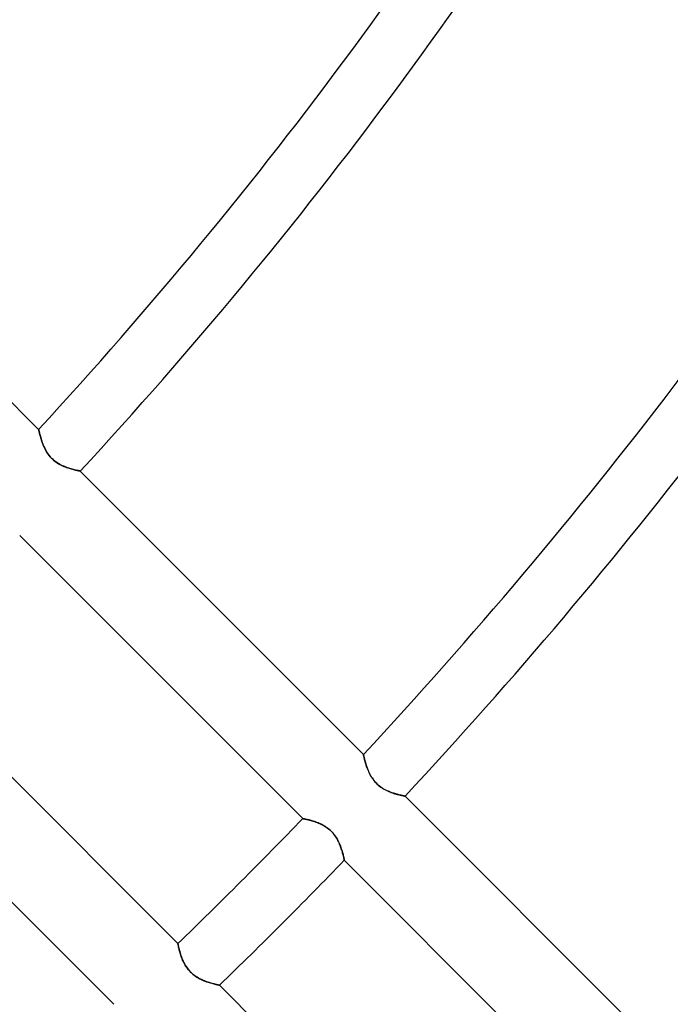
# Model space of a CAD drawing. Header units: millimetres. Extents: x -215 to 215, y -215 to 215.
# Tile 23 of 55: x 85 to 102, y -94 to -68. Entities that reach past the tile are written whole.
import ezdxf

# ---------------------------------------------------------------- set-up
doc = ezdxf.new("R2010")
doc.units = ezdxf.units.MM
doc.layers.add('MAIN-1', color=7, linetype='Continuous')
doc.layers.add('MAIN-2', color=7, linetype='Continuous')

msp = doc.modelspace()

# ---------------------------------------------------------------- linework, layer by layer
at = {"layer": 'MAIN-1'}
for radius, start, end in [(153.5, 270.00002, 89.99998), (152.5, 270.00002, 89.99998), (162, 179.99998, 0)]:
    msp.add_arc((0, 0), radius, start, end, dxfattribs=at)
for centre, major_axis, start_param, end_param in [((14.406, -154.868), (-93.223, 128.31), -1.570796, -1.004743), ((-26.653, 37.185), (-114.198, 157.18), -3.141593, -2.827433)]:
    msp.add_ellipse(centre, major_axis=major_axis, ratio=0.809017, start_param=start_param, end_param=end_param, dxfattribs=at)
at = {"layer": 'MAIN-2'}
for p, q in [((77.894, -71.424), (85.233, -78.763)), ((85.233, -78.763), (85.233, -78.764)), ((85.233, -78.764), (85.233, -78.763)), ((85.233, -78.764), (85.234, -78.768)), ((85.234, -78.769), (85.233, -78.764)), ((85.234, -78.768), (85.235, -78.775)), ((85.236, -78.776), (85.234, -78.769)), ((85.235, -78.775), (85.238, -78.785)), ((85.238, -78.786), (85.236, -78.776)), ((85.238, -78.785), (85.24, -78.798)), ((85.24, -78.798), (85.238, -78.786)), ((85.24, -78.798), (85.244, -78.813)), ((85.244, -78.813), (85.24, -78.798)), ((85.244, -78.813), (85.248, -78.83)), ((85.248, -78.831), (85.244, -78.813)), ((85.248, -78.83), (85.252, -78.85)), ((85.253, -78.851), (85.248, -78.831)), ((85.252, -78.85), (85.258, -78.872)), ((85.258, -78.873), (85.253, -78.851)), ((85.258, -78.872), (85.264, -78.895)), ((85.264, -78.897), (85.258, -78.873)), ((85.264, -78.895), (85.27, -78.921)), ((85.271, -78.923), (85.264, -78.897)), ((85.27, -78.921), (85.278, -78.948)), ((85.278, -78.95), (85.271, -78.923)), ((85.278, -78.948), (85.286, -78.977)), ((85.286, -78.979), (85.278, -78.95)), ((85.286, -78.977), (85.295, -79.007)), ((85.295, -79.009), (85.286, -78.979)), ((85.295, -79.007), (85.305, -79.038)), ((85.305, -79.04), (85.295, -79.009)), ((85.305, -79.038), (85.315, -79.069)), ((85.316, -79.072), (85.305, -79.04)), ((85.315, -79.069), (85.327, -79.102)), ((85.327, -79.105), (85.316, -79.072)), ((85.327, -79.102), (85.339, -79.135)), ((85.34, -79.138), (85.327, -79.105)), ((85.339, -79.135), (85.352, -79.168)), ((85.353, -79.171), (85.34, -79.138)), ((85.352, -79.168), (85.366, -79.202)), ((85.368, -79.205), (85.353, -79.171)), ((85.366, -79.202), (85.382, -79.236)), ((85.384, -79.239), (85.368, -79.205)), ((85.382, -79.236), (85.399, -79.27)), ((85.4, -79.273), (85.384, -79.239)), ((85.399, -79.27), (85.417, -79.305)), ((85.419, -79.307), (85.4, -79.273)), ((85.417, -79.305), (85.437, -79.339)), ((85.438, -79.341), (85.419, -79.307)), ((85.437, -79.339), (85.458, -79.373)), ((85.459, -79.375), (85.438, -79.341)), ((85.458, -79.373), (85.481, -79.406)), ((85.482, -79.408), (85.459, -79.375)), ((85.481, -79.406), (85.506, -79.439)), ((85.507, -79.44), (85.482, -79.408)), ((85.506, -79.439), (85.532, -79.47)), ((85.532, -79.471), (85.507, -79.44)), ((85.532, -79.47), (85.559, -79.501)), ((85.56, -79.501), (85.532, -79.471)), ((85.559, -79.501), (85.588, -79.529)), ((85.588, -79.53), (85.56, -79.501)), ((85.588, -79.529), (85.618, -79.557)), ((85.618, -79.557), (85.588, -79.53)), ((85.618, -79.557), (85.65, -79.583)), ((85.649, -79.583), (85.618, -79.557)), ((85.681, -79.607), (85.649, -79.583)), ((85.65, -79.583), (85.683, -79.608)), ((85.714, -79.63), (85.681, -79.607)), ((85.683, -79.608), (85.716, -79.631)), ((85.748, -79.65), (85.714, -79.63)), ((85.716, -79.631), (85.75, -79.652)), ((85.781, -79.67), (85.748, -79.65)), ((85.75, -79.652), (85.784, -79.672)), ((85.815, -79.688), (85.781, -79.67)), ((85.784, -79.672), (85.819, -79.69)), ((85.849, -79.704), (85.815, -79.688)), ((85.819, -79.69), (85.853, -79.706)), ((85.882, -79.719), (85.849, -79.704)), ((85.853, -79.706), (85.888, -79.721)), ((85.916, -79.733), (85.882, -79.719)), ((85.888, -79.721), (85.921, -79.735)), ((85.949, -79.745), (85.916, -79.733)), ((85.921, -79.735), (85.955, -79.748)), ((85.981, -79.757), (85.949, -79.745)), ((85.955, -79.748), (85.988, -79.759)), ((86.013, -79.768), (85.981, -79.757)), ((85.988, -79.759), (86.02, -79.77)), ((86.045, -79.778), (86.013, -79.768)), ((86.02, -79.77), (86.051, -79.78)), ((86.075, -79.787), (86.045, -79.778)), ((86.051, -79.78), (86.08, -79.788)), ((86.104, -79.795), (86.075, -79.787)), ((86.08, -79.788), (86.109, -79.796)), ((86.133, -79.802), (86.104, -79.795)), ((86.109, -79.796), (86.136, -79.803)), ((86.159, -79.809), (86.133, -79.802)), ((86.136, -79.803), (86.162, -79.81)), ((86.184, -79.815), (86.159, -79.809)), ((86.162, -79.81), (86.186, -79.816)), ((86.207, -79.82), (86.184, -79.815)), ((86.186, -79.816), (86.209, -79.821)), ((86.228, -79.825), (86.207, -79.82)), ((86.209, -79.821), (86.229, -79.825)), ((86.247, -79.829), (86.228, -79.825)), ((86.229, -79.825), (86.248, -79.829)), ((86.264, -79.832), (86.247, -79.829)), ((86.248, -79.829), (86.265, -79.833)), ((86.278, -79.835), (86.264, -79.832)), ((86.265, -79.833), (86.279, -79.835)), ((86.29, -79.838), (86.278, -79.835)), ((86.279, -79.835), (86.291, -79.838)), ((86.3, -79.84), (86.29, -79.838)), ((86.291, -79.838), (86.3, -79.84)), ((86.3, -79.84), (86.307, -79.841)), ((86.306, -79.841), (86.3, -79.84)), ((86.311, -79.842), (86.306, -79.841)), ((86.307, -79.841), (86.311, -79.842)), ((86.311, -79.842), (86.312, -79.842)), ((86.312, -79.842), (86.311, -79.842)), ((86.312, -79.842), (93.65, -87.18)), ((92.076, -88.841), (84.742, -81.507)), ((81.507, -84.742), (88.841, -92.076)), ((87.18, -93.65), (79.842, -86.312)), ((93.65, -87.18), (93.65, -87.181)), ((93.65, -87.181), (93.65, -87.18)), ((93.65, -87.181), (93.651, -87.185)), ((93.651, -87.186), (93.65, -87.181)), ((93.651, -87.185), (93.652, -87.192)), ((93.652, -87.193), (93.651, -87.186)), ((93.652, -87.192), (93.655, -87.202)), ((93.655, -87.203), (93.652, -87.193)), ((93.655, -87.202), (93.657, -87.215)), ((93.657, -87.215), (93.655, -87.203)), ((93.657, -87.215), (93.661, -87.23)), ((93.661, -87.23), (93.657, -87.215)), ((93.661, -87.23), (93.665, -87.247)), ((93.665, -87.248), (93.661, -87.23)), ((93.665, -87.247), (93.669, -87.267)), ((93.67, -87.268), (93.665, -87.248)), ((93.669, -87.267), (93.675, -87.289)), ((93.675, -87.29), (93.67, -87.268)), ((93.675, -87.289), (93.681, -87.312)), ((93.681, -87.314), (93.675, -87.29)), ((93.681, -87.312), (93.687, -87.338)), ((93.688, -87.339), (93.681, -87.314)), ((93.687, -87.338), (93.695, -87.365)), ((93.695, -87.367), (93.688, -87.339)), ((93.695, -87.365), (93.703, -87.394)), ((93.703, -87.395), (93.695, -87.367)), ((93.703, -87.394), (93.712, -87.424)), ((93.712, -87.425), (93.703, -87.395)), ((93.712, -87.424), (93.721, -87.454)), ((93.722, -87.457), (93.712, -87.425)), ((93.721, -87.454), (93.732, -87.486)), ((93.733, -87.489), (93.722, -87.457)), ((93.732, -87.486), (93.743, -87.519)), ((93.744, -87.521), (93.733, -87.489)), ((93.743, -87.519), (93.755, -87.552)), ((93.757, -87.555), (93.744, -87.521)), ((93.755, -87.552), (93.769, -87.585)), ((93.77, -87.588), (93.757, -87.555)), ((93.769, -87.585), (93.783, -87.619)), ((93.785, -87.622), (93.77, -87.588)), ((93.783, -87.619), (93.799, -87.653)), ((93.8, -87.656), (93.785, -87.622)), ((93.799, -87.653), (93.815, -87.687)), ((93.817, -87.69), (93.8, -87.656)), ((93.815, -87.687), (93.834, -87.721)), ((93.835, -87.724), (93.817, -87.69)), ((93.834, -87.721), (93.853, -87.756)), ((93.855, -87.758), (93.835, -87.724)), ((93.853, -87.756), (93.875, -87.789)), ((93.876, -87.791), (93.855, -87.758)), ((93.875, -87.789), (93.898, -87.823)), ((93.899, -87.824), (93.876, -87.791)), ((93.898, -87.823), (93.922, -87.855)), ((93.923, -87.857), (93.899, -87.824)), ((93.922, -87.855), (93.948, -87.887)), ((93.949, -87.888), (93.923, -87.857)), ((93.948, -87.887), (93.976, -87.917)), ((93.976, -87.918), (93.949, -87.888)), ((93.976, -87.917), (94.005, -87.946)), ((94.005, -87.946), (93.976, -87.918)), ((94.005, -87.946), (94.035, -87.974)), ((94.035, -87.973), (94.005, -87.946)), ((94.066, -87.999), (94.035, -87.973)), ((94.035, -87.974), (94.067, -88)), ((94.098, -88.024), (94.066, -87.999)), ((94.067, -88), (94.1, -88.025)), ((94.131, -88.046), (94.098, -88.024)), ((94.1, -88.025), (94.133, -88.047)), ((94.164, -88.067), (94.131, -88.046)), ((94.133, -88.047), (94.167, -88.069)), ((94.198, -88.086), (94.164, -88.067)), ((94.167, -88.069), (94.201, -88.088)), ((94.232, -88.104), (94.198, -88.086)), ((94.201, -88.088), (94.236, -88.106)), ((94.265, -88.12), (94.232, -88.104)), ((94.236, -88.106), (94.27, -88.123)), ((94.299, -88.135), (94.265, -88.12)), ((94.27, -88.123), (94.304, -88.138)), ((94.332, -88.149), (94.299, -88.135)), ((94.304, -88.138), (94.338, -88.152)), ((94.365, -88.162), (94.332, -88.149)), ((94.338, -88.152), (94.372, -88.164)), ((94.398, -88.174), (94.365, -88.162)), ((94.372, -88.164), (94.404, -88.176)), ((94.43, -88.185), (94.398, -88.174)), ((94.404, -88.176), (94.436, -88.187)), ((94.461, -88.194), (94.43, -88.185)), ((94.436, -88.187), (94.467, -88.196)), ((94.492, -88.203), (94.461, -88.194)), ((94.467, -88.196), (94.497, -88.205)), ((94.521, -88.212), (94.492, -88.203)), ((94.497, -88.205), (94.526, -88.213)), ((94.549, -88.219), (94.521, -88.212)), ((94.526, -88.213), (94.553, -88.22)), ((94.576, -88.226), (94.549, -88.219)), ((94.553, -88.22), (94.579, -88.227)), ((94.601, -88.232), (94.576, -88.226)), ((94.579, -88.227), (94.603, -88.232)), ((94.624, -88.237), (94.601, -88.232)), ((94.603, -88.232), (94.626, -88.237)), ((94.645, -88.242), (94.624, -88.237)), ((94.626, -88.237), (94.646, -88.242)), ((94.664, -88.246), (94.645, -88.242)), ((94.646, -88.242), (94.665, -88.246)), ((94.681, -88.249), (94.664, -88.246)), ((94.665, -88.246), (94.681, -88.249)), ((94.681, -88.249), (94.696, -88.252)), ((94.695, -88.252), (94.681, -88.249)), ((94.707, -88.255), (94.695, -88.252)), ((94.696, -88.252), (94.707, -88.255)), ((94.707, -88.255), (94.717, -88.256)), ((94.716, -88.256), (94.707, -88.255)), ((94.723, -88.258), (94.716, -88.256)), ((94.717, -88.256), (94.723, -88.258)), ((94.723, -88.258), (94.727, -88.258)), ((94.727, -88.258), (94.723, -88.258)), ((94.727, -88.258), (94.729, -88.259)), ((94.729, -88.259), (94.727, -88.258)), ((94.729, -88.259), (102.066, -95.596)), ((92.077, -88.841), (92.076, -88.841)), ((92.076, -88.841), (92.077, -88.841)), ((92.081, -88.842), (92.077, -88.841)), ((92.077, -88.841), (92.082, -88.842)), ((92.087, -88.843), (92.081, -88.842)), ((92.082, -88.842), (92.09, -88.843)), ((92.095, -88.844), (92.087, -88.843)), ((92.09, -88.843), (92.101, -88.846)), ((92.106, -88.847), (92.095, -88.844)), ((92.101, -88.846), (92.115, -88.849)), ((92.12, -88.849), (92.106, -88.847)), ((92.115, -88.849), (92.132, -88.852)), ((92.135, -88.853), (92.12, -88.849)), ((92.132, -88.852), (92.152, -88.856)), ((92.152, -88.856), (92.135, -88.853)), ((92.172, -88.861), (92.152, -88.856)), ((92.152, -88.856), (92.174, -88.861)), ((92.193, -88.866), (92.172, -88.861)), ((92.174, -88.861), (92.198, -88.867)), ((92.215, -88.871), (92.193, -88.866)), ((92.198, -88.867), (92.225, -88.873)), ((92.24, -88.877), (92.215, -88.871)), ((92.225, -88.873), (92.254, -88.881)), ((92.265, -88.884), (92.24, -88.877)), ((92.254, -88.881), (92.284, -88.889)), ((92.292, -88.891), (92.265, -88.884)), ((92.284, -88.889), (92.316, -88.898)), ((92.321, -88.899), (92.292, -88.891)), ((92.316, -88.898), (92.349, -88.908)), ((92.35, -88.908), (92.321, -88.899)), ((92.349, -88.908), (92.383, -88.919)), ((92.38, -88.918), (92.35, -88.908)), ((92.41, -88.928), (92.38, -88.918)), ((92.383, -88.919), (92.418, -88.931)), ((92.441, -88.939), (92.41, -88.928)), ((92.418, -88.931), (92.454, -88.944)), ((92.473, -88.952), (92.441, -88.939)), ((92.454, -88.944), (92.489, -88.958)), ((92.505, -88.965), (92.473, -88.952)), ((92.489, -88.958), (92.526, -88.974)), ((92.536, -88.979), (92.505, -88.965)), ((92.526, -88.974), (92.562, -88.991)), ((92.568, -88.994), (92.536, -88.979)), ((92.562, -88.991), (92.599, -89.01)), ((92.6, -89.011), (92.568, -88.994)), ((92.599, -89.01), (92.636, -89.031)), ((92.632, -89.029), (92.6, -89.011)), ((92.663, -89.048), (92.632, -89.029)), ((92.636, -89.031), (92.672, -89.053)), ((92.694, -89.068), (92.663, -89.048)), ((92.672, -89.053), (92.708, -89.078)), ((92.725, -89.09), (92.694, -89.068)), ((92.708, -89.078), (92.743, -89.104)), ((92.755, -89.114), (92.725, -89.09)), ((92.743, -89.104), (92.776, -89.132)), ((92.784, -89.139), (92.755, -89.114)), ((92.776, -89.132), (92.808, -89.162)), ((92.811, -89.165), (92.784, -89.139)), ((92.808, -89.162), (92.839, -89.193)), ((92.838, -89.192), (92.811, -89.165)), ((92.863, -89.22), (92.838, -89.192)), ((92.839, -89.193), (92.868, -89.226)), ((92.887, -89.249), (92.863, -89.22)), ((92.868, -89.226), (92.896, -89.261)), ((92.91, -89.279), (92.887, -89.249)), ((92.896, -89.261), (92.921, -89.296)), ((92.931, -89.31), (92.91, -89.279)), ((92.921, -89.296), (92.945, -89.332)), ((92.951, -89.342), (92.931, -89.31)), ((92.945, -89.332), (92.967, -89.369)), ((92.969, -89.373), (92.951, -89.342)), ((92.967, -89.369), (92.987, -89.406)), ((92.986, -89.405), (92.969, -89.373)), ((93.002, -89.436), (92.986, -89.405)), ((92.987, -89.406), (93.005, -89.443)), ((93.017, -89.468), (93.002, -89.436)), ((93.005, -89.443), (93.022, -89.479)), ((93.031, -89.499), (93.017, -89.468)), ((93.022, -89.479), (93.038, -89.516)), ((93.043, -89.53), (93.031, -89.499)), ((93.038, -89.516), (93.052, -89.552)), ((93.055, -89.561), (93.043, -89.53)), ((93.052, -89.552), (93.065, -89.587)), ((93.066, -89.592), (93.055, -89.561)), ((93.065, -89.587), (93.076, -89.622)), ((93.076, -89.622), (93.066, -89.592)), ((93.086, -89.651), (93.076, -89.622)), ((93.076, -89.622), (93.087, -89.655)), ((93.095, -89.679), (93.086, -89.651)), ((93.087, -89.655), (93.097, -89.687)), ((93.103, -89.707), (93.095, -89.679)), ((93.097, -89.687), (93.106, -89.718)), ((93.11, -89.733), (93.103, -89.707)), ((93.106, -89.718), (93.114, -89.747)), ((93.117, -89.759), (93.11, -89.733)), ((93.114, -89.747), (93.121, -89.774)), ((93.123, -89.783), (93.117, -89.759)), ((93.121, -89.774), (93.127, -89.8)), ((93.129, -89.805), (93.123, -89.783)), ((93.127, -89.8), (93.133, -89.824)), ((93.133, -89.825), (93.129, -89.805)), ((93.133, -89.824), (93.138, -89.845)), ((93.138, -89.844), (93.133, -89.825)), ((93.142, -89.861), (93.138, -89.844)), ((93.138, -89.845), (93.142, -89.864)), ((93.145, -89.876), (93.142, -89.861)), ((93.142, -89.864), (93.146, -89.88)), ((93.148, -89.889), (93.145, -89.876)), ((93.146, -89.88), (93.149, -89.894)), ((93.15, -89.9), (93.148, -89.889)), ((93.149, -89.894), (93.151, -89.905)), ((93.152, -89.908), (93.15, -89.9)), ((93.151, -89.905), (93.153, -89.913)), ((93.153, -89.914), (93.152, -89.908)), ((93.153, -89.913), (93.154, -89.917)), ((93.154, -89.918), (93.153, -89.914)), ((93.154, -89.917), (93.154, -89.919)), ((93.154, -89.919), (93.154, -89.918)), ((100.488, -97.253), (93.154, -89.919)), ((88.841, -92.076), (88.841, -92.077)), ((88.841, -92.077), (88.841, -92.076)), ((88.841, -92.077), (88.842, -92.082)), ((88.842, -92.081), (88.841, -92.077)), ((88.843, -92.087), (88.842, -92.081)), ((88.842, -92.082), (88.843, -92.09)), ((88.844, -92.095), (88.843, -92.087)), ((88.843, -92.09), (88.846, -92.101)), ((88.847, -92.106), (88.844, -92.095)), ((88.846, -92.101), (88.849, -92.115)), ((88.849, -92.12), (88.847, -92.106)), ((88.849, -92.115), (88.852, -92.132)), ((88.853, -92.135), (88.849, -92.12)), ((88.852, -92.132), (88.856, -92.152)), ((88.856, -92.152), (88.853, -92.135)), ((88.856, -92.152), (88.861, -92.174)), ((88.861, -92.172), (88.856, -92.152)), ((88.866, -92.193), (88.861, -92.172)), ((88.861, -92.174), (88.867, -92.198)), ((88.871, -92.215), (88.866, -92.193)), ((88.867, -92.198), (88.873, -92.225)), ((88.877, -92.24), (88.871, -92.215)), ((88.873, -92.225), (88.881, -92.254)), ((88.884, -92.265), (88.877, -92.24)), ((88.881, -92.254), (88.889, -92.284)), ((88.891, -92.292), (88.884, -92.265)), ((88.889, -92.284), (88.898, -92.316)), ((88.899, -92.321), (88.891, -92.292)), ((88.898, -92.316), (88.908, -92.349)), ((88.908, -92.35), (88.899, -92.321)), ((88.908, -92.349), (88.919, -92.383)), ((88.918, -92.38), (88.908, -92.35)), ((88.928, -92.41), (88.918, -92.38)), ((88.919, -92.383), (88.931, -92.418)), ((88.939, -92.441), (88.928, -92.41)), ((88.931, -92.418), (88.944, -92.454)), ((88.952, -92.473), (88.939, -92.441)), ((88.944, -92.454), (88.958, -92.489)), ((88.965, -92.505), (88.952, -92.473)), ((88.958, -92.489), (88.974, -92.526)), ((88.979, -92.536), (88.965, -92.505)), ((88.974, -92.526), (88.991, -92.562)), ((88.994, -92.568), (88.979, -92.536)), ((88.991, -92.562), (89.01, -92.599)), ((89.011, -92.6), (88.994, -92.568)), ((89.01, -92.599), (89.031, -92.636)), ((89.029, -92.632), (89.011, -92.6)), ((89.048, -92.663), (89.029, -92.632)), ((89.031, -92.636), (89.053, -92.672)), ((89.068, -92.694), (89.048, -92.663)), ((89.053, -92.672), (89.078, -92.708)), ((89.09, -92.725), (89.068, -92.694)), ((89.078, -92.708), (89.104, -92.743)), ((89.114, -92.755), (89.09, -92.725)), ((89.104, -92.743), (89.132, -92.776)), ((89.139, -92.784), (89.114, -92.755)), ((89.132, -92.776), (89.162, -92.808)), ((89.165, -92.811), (89.139, -92.784)), ((89.162, -92.808), (89.193, -92.839)), ((89.192, -92.838), (89.165, -92.811)), ((89.22, -92.863), (89.192, -92.838)), ((89.193, -92.839), (89.226, -92.868)), ((89.249, -92.887), (89.22, -92.863)), ((89.226, -92.868), (89.261, -92.896)), ((89.279, -92.91), (89.249, -92.887)), ((89.261, -92.896), (89.296, -92.921)), ((89.31, -92.931), (89.279, -92.91)), ((89.296, -92.921), (89.332, -92.945)), ((89.342, -92.951), (89.31, -92.931)), ((89.332, -92.945), (89.369, -92.967)), ((89.373, -92.969), (89.342, -92.951)), ((89.369, -92.967), (89.406, -92.987)), ((89.405, -92.986), (89.373, -92.969)), ((89.436, -93.002), (89.405, -92.986)), ((89.406, -92.987), (89.443, -93.005)), ((89.468, -93.017), (89.436, -93.002)), ((89.443, -93.005), (89.479, -93.022)), ((89.499, -93.031), (89.468, -93.017)), ((89.479, -93.022), (89.516, -93.038)), ((89.53, -93.043), (89.499, -93.031)), ((89.516, -93.038), (89.552, -93.052)), ((89.561, -93.055), (89.53, -93.043)), ((89.552, -93.052), (89.587, -93.065)), ((89.592, -93.066), (89.561, -93.055)), ((89.587, -93.065), (89.622, -93.076)), ((89.622, -93.076), (89.592, -93.066)), ((89.622, -93.076), (89.655, -93.087)), ((89.651, -93.086), (89.622, -93.076)), ((89.679, -93.095), (89.651, -93.086)), ((89.655, -93.087), (89.687, -93.097)), ((89.707, -93.103), (89.679, -93.095)), ((89.687, -93.097), (89.718, -93.106)), ((89.733, -93.11), (89.707, -93.103)), ((89.718, -93.106), (89.747, -93.114)), ((89.759, -93.117), (89.733, -93.11)), ((89.747, -93.114), (89.774, -93.121)), ((89.783, -93.123), (89.759, -93.117)), ((89.774, -93.121), (89.8, -93.127)), ((89.805, -93.129), (89.783, -93.123)), ((89.8, -93.127), (89.824, -93.133)), ((89.825, -93.133), (89.805, -93.129)), ((89.824, -93.133), (89.845, -93.138)), ((89.844, -93.138), (89.825, -93.133)), ((89.861, -93.142), (89.844, -93.138)), ((89.845, -93.138), (89.864, -93.142)), ((89.876, -93.145), (89.861, -93.142)), ((89.864, -93.142), (89.88, -93.146)), ((89.889, -93.148), (89.876, -93.145)), ((89.88, -93.146), (89.894, -93.149)), ((89.9, -93.15), (89.889, -93.148)), ((89.894, -93.149), (89.905, -93.151)), ((89.908, -93.152), (89.9, -93.15)), ((89.905, -93.151), (89.913, -93.153)), ((89.914, -93.153), (89.908, -93.152)), ((89.913, -93.153), (89.917, -93.154)), ((89.918, -93.154), (89.914, -93.153)), ((89.917, -93.154), (89.919, -93.154)), ((89.919, -93.154), (89.918, -93.154)), ((89.919, -93.154), (97.253, -100.488))]:
    msp.add_line(p, q, dxfattribs=at)
for radius, start, end in [(161, 180.00002, 0), (104.157, 317.51747, 331.50011), (105.683, 317.48109, 331.29544), (116.052, 317.2593, 329.87577), (117.578, 317.22996, 329.66326), (127.948, 317.04914, 328.19718), (129.472, 317.02501, 327.97871), (127.948, 313.97556, 316.0244), (129.472, 313.98765, 316.01237)]:
    msp.add_arc((0, 0), radius, start, end, dxfattribs=at)
for centre, major_axis, start_param, end_param in [((13.931, -155.214), (93.223, -128.31), 1.570796, 2.13685), ((-27.129, 36.84), (114.198, -157.18), 0, 0.314159)]:
    msp.add_ellipse(centre, major_axis=major_axis, ratio=0.809017, start_param=start_param, end_param=end_param, dxfattribs=at)

doc.saveas('drawing.dxf')
